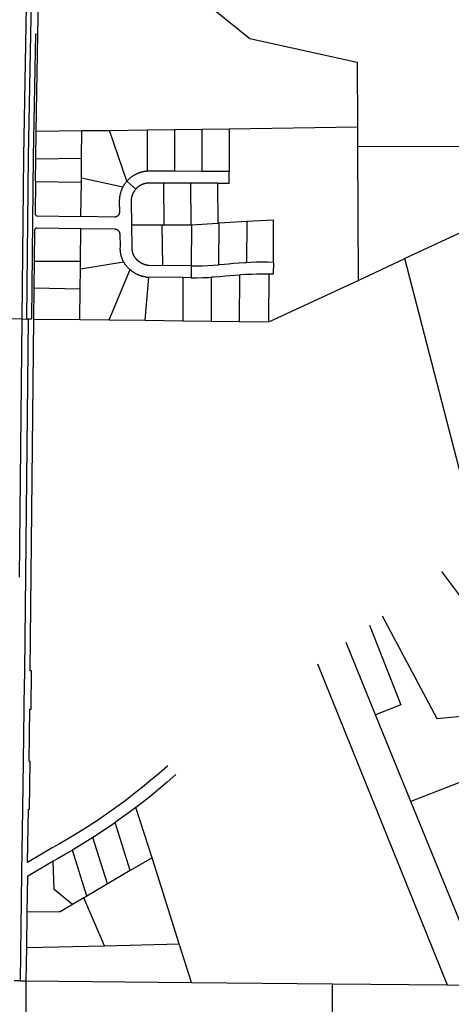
# Model space of a CAD drawing. Header units: feet. Extents: x 1267057 to 1687180, y 157668 to 661817.
# Tile 107 of 157: x 1363650 to 1365462, y 636673 to 640807. Entities that reach past the tile are written whole.
import ezdxf

# ---------------------------------------------------------------- set-up
doc = ezdxf.new("R2010")
doc.units = ezdxf.units.FT
doc.header["$MEASUREMENT"] = 0
doc.layers.add('eatpar', color=32, linetype='Continuous')

msp = doc.modelspace()

# ---------------------------------------------------------------- linework, layer by layer
at = {"layer": 'eatpar'}
for p, q in [((1363718.6, 640339.4), (1363726.1, 640745.3)), ((1363717.1, 640223.3), (1363718.6, 640339.4)), ((1363718.6, 640339.4), (1363910.8, 640341)), ((1363909.5, 640224.9), (1363910.8, 640341)), ((1363910.8, 640341), (1364026.4, 640341.9)), ((1364026.4, 640341.9), (1364184.8, 640344.1)), ((1364099.5, 640128.6), (1364026.4, 640341.9)), ((1364184.8, 640344.1), (1364184.4, 640170.3)), ((1364184.8, 640344.1), (1364299.9, 640345.8)), ((1364299.9, 640345.8), (1364299.4, 640170.4)), ((1364299.9, 640345.8), (1364414.9, 640347.3)), ((1364414.9, 640347.3), (1364414.4, 640170.1)), ((1364414.9, 640347.3), (1364529.9, 640348.9)), ((1364529.9, 640348.9), (1364529.4, 640169.9)), ((1364529.9, 640348.9), (1365068.2, 640356.4)), ((1365068.2, 640356.4), (1365068.6, 640273.1)), ((1365747.4, 640275.8), (1365068.6, 640273.1)), ((1365068.6, 640273.1), (1365070.8, 639712.4)), ((1363715.9, 640127.3), (1363717.1, 640223.3)), ((1363717.1, 640223.3), (1363909.5, 640224.9)), ((1363908.6, 640141), (1363909.5, 640224.9)), ((1364414.4, 640170.1), (1364299.4, 640170.4)), ((1364529.4, 640169.9), (1364414.4, 640170.1)), ((1363715.9, 640127.3), (1363908.5, 640124.4)), ((1363908.5, 640124.4), (1363908.6, 640141)), ((1364082.4, 640103.8), (1363908.6, 640141)), ((1364099.5, 640128.6), (1364137.4, 640095.9)), ((1363907, 639980.4), (1363908.5, 640124.4)), ((1364367.6, 640120.2), (1364254.1, 640120.5)), ((1364254.1, 640120.5), (1364255.1, 639945.5)), ((1364481.1, 640120), (1364367.6, 640120.2)), ((1364367.6, 640120.2), (1364368.6, 639945.2)), ((1364481.1, 640120), (1364482.1, 639952.1)), ((1363905, 639792.3), (1363906.5, 639930.4)), ((1364118.6, 639945.8), (1364248.6, 639945.5)), ((1364248.6, 639945.5), (1364255.1, 639945.5)), ((1364250.5, 639774.8), (1364248.6, 639945.5)), ((1364255.1, 639945.5), (1364368.6, 639945.2)), ((1364368.6, 639945.2), (1364371.2, 639945.4)), ((1364371.2, 639945.4), (1364370.5, 639773.6)), ((1364371.2, 639945.4), (1364482.1, 639952.1)), ((1364486.1, 639952.3), (1364482.1, 639952.1)), ((1364486.1, 639952.3), (1364485.2, 639777.1)), ((1364603, 639959.2), (1364486.1, 639952.3)), ((1364603, 639959.2), (1364602.1, 639786.6)), ((1365070.8, 639712.4), (1365267.5, 639803.8)), ((1365564, 638654.4), (1365267.5, 639803.8)), ((1363710.9, 639680.9), (1363712, 639792.4)), ((1363712, 639792.4), (1363905, 639792.3)), ((1363903.8, 639677.4), (1363904.6, 639761.4)), ((1363904.6, 639761.4), (1363905, 639792.3)), ((1363904.6, 639761.4), (1364085.4, 639790.6)), ((1364024.9, 639546.1), (1364113.1, 639757.5)), ((1364370.5, 639773.6), (1364250.5, 639774.8)), ((1364370.5, 639773.6), (1364370.2, 639723.6)), ((1364176.8, 639544.6), (1364192.1, 639725.4)), ((1364335.2, 639723.9), (1364192.1, 639725.4)), ((1364335.2, 639723.9), (1364334.4, 639542.9)), ((1364370.2, 639723.6), (1364335.2, 639723.9)), ((1364454.2, 639725.1), (1364453.4, 639541.4)), ((1364572.2, 639734.6), (1364571.4, 639539.9)), ((1364696.2, 639538.4), (1364697.1, 639738.1)), ((1363709.5, 639549.3), (1363710.9, 639680.9)), ((1363710.9, 639680.9), (1363903.8, 639677.4)), ((1363902.5, 639547.4), (1363903.8, 639677.4)), ((1364696.2, 639538.4), (1365070.8, 639712.4)), ((1361536.2, 639602.1), (1363659.5, 639550.2)), ((1363648.2, 638465.4), (1363659.5, 639550.2)), ((1363659.5, 639550.2), (1363679.5, 639549.7)), ((1363679.5, 639549.7), (1363684.5, 639549.6)), ((1363709.5, 639549.3), (1363902.5, 639547.4)), ((1363902.5, 639547.4), (1364024.9, 639546.1)), ((1364024.9, 639546.1), (1364176.8, 639544.6)), ((1364176.8, 639544.6), (1364334.4, 639542.9)), ((1364334.4, 639542.9), (1364453.4, 639541.4)), ((1364453.4, 639541.4), (1364571.4, 639539.9)), ((1364571.4, 639539.9), (1364696.2, 639538.4)), ((1365144.1, 637887.4), (1365020.2, 638191.1)), ((1364900.9, 638102), (1365444.6, 636753.6)), ((1365292.8, 637523.5), (1365144.1, 637887.4)), ((1365607.6, 636752.1), (1365292.8, 637523.5)), ((1364205.4, 637287.3), (1364138.1, 637499.5)), ((1364114.2, 637233.9), (1364050.5, 637435.3)), ((1363956.9, 637372.6), (1363956.5, 637373.9)), ((1364018.4, 637178.9), (1363956.9, 637372.6)), ((1363931.9, 637127), (1363870.8, 637319.8)), ((1364205.4, 637287.3), (1364114.2, 637233.9)), ((1364319.9, 636926.2), (1364205.4, 637287.3)), ((1364114.2, 637233.9), (1363931.9, 637127)), ((1363919.1, 637119.5), (1363871.8, 637091.8)), ((1363931.9, 637127), (1363919.1, 637119.5)), ((1364006, 636918.4), (1363919.1, 637119.5)), ((1363679.8, 637059.1), (1363677.8, 636910.4)), ((1363677.8, 636910.4), (1363675.9, 636770.6)), ((1363677.8, 636910.4), (1364006, 636918.4)), ((1364006, 636918.4), (1364319.9, 636926.2)), ((1364371.4, 636763.9), (1364319.9, 636926.2)), ((1363650.9, 636770.8), (1363625.9, 636771.7)), ((1363650.9, 636770.8), (1363675.9, 636770.6)), ((1363675.9, 636770.6), (1364371.4, 636763.9)), ((1364371.4, 636763.9), (1364964.1, 636758.2)), ((1364949.8, 634110.5), (1364964.1, 636758.2)), ((1364964.1, 636758.2), (1365444.6, 636753.6)), ((1365444.6, 636753.6), (1365607.6, 636752.1))]:
    msp.add_line(p, q, dxfattribs=at)
for points in [[(1364357.4, 642021.9), (1364344.4, 641319.9), (1364361.2, 641035.6), (1364457.5, 640855.6), (1364615.6, 640727.9), (1365067.1, 640628.2), (1365068.2, 640356.4)], [(1363659.5, 639550.2), (1363666.6, 640232), (1363685.8, 641258.1), (1363688.9, 641927.8)], [(1363679.5, 639549.7), (1363686.6, 640231.8), (1363705.8, 641257.8), (1363708.9, 641927.3), (1363738.9, 641926.8)], [(1363726.1, 640745.3), (1363735.8, 641257.4), (1363738.9, 641926.8)], [(1363726.1, 640745.3), (1363716.1, 640745.5), (1363706.6, 640231.4), (1363699.5, 639549.4), (1363684.5, 639549.6)], [(1364184.4, 640170.3), (1364182.4, 640170.2), (1364180.2, 640169.9), (1364178, 640169.8), (1364175.9, 640169.4), (1364173.8, 640169.1), (1364171.6, 640168.8), (1364169.4, 640168.4), (1364167.2, 640167.9), (1364165.1, 640167.5), (1364163, 640167), (1364160.9, 640166.4), (1364158.9, 640165.9), (1364156.8, 640165.2), (1364154.6, 640164.6), (1364152.6, 640163.9), (1364150.5, 640163.2), (1364148.5, 640162.4), (1364146.4, 640161.6), (1364144.4, 640160.8), (1364142.4, 640159.9), (1364140.4, 640159), (1364138.5, 640158.1), (1364136.5, 640157.1), (1364134.6, 640156.1), (1364132.6, 640155.1), (1364130.8, 640154), (1364128.9, 640152.9), (1364127, 640151.8), (1364125.1, 640150.6), (1364123.4, 640149.4), (1364121.5, 640148.2), (1364119.8, 640146.9), (1364118, 640145.6), (1364116.2, 640144.3), (1364114.5, 640142.9), (1364112.9, 640141.6), (1364111.2, 640140.1), (1364109.6, 640138.7), (1364108, 640137.2), (1364106.4, 640135.8), (1364104.8, 640134.2), (1364103.2, 640132.7), (1364101.8, 640131.1), (1364100.2, 640129.5), (1364099.5, 640128.6)], [(1364299.4, 640170.4), (1364193.2, 640170.6), (1364191.1, 640170.6), (1364188.9, 640170.6), (1364186.8, 640170.4), (1364184.4, 640170.3)], [(1364481.1, 640120), (1364529.4, 640119.9), (1364529.4, 640169.9)], [(1363715.9, 640127.3), (1363714.1, 639993.3), (1363714.1, 639992.2), (1363714.4, 639991.2), (1363714.6, 639990.2), (1363715, 639989.2), (1363715.4, 639988.2), (1363716, 639987.4), (1363716.6, 639986.6), (1363717.4, 639985.8), (1363718.2, 639985.1), (1363719.1, 639984.5), (1363720.1, 639984), (1363721.1, 639983.6), (1363722.1, 639983.4), (1363723.1, 639983.2), (1363907, 639980.4)], [(1364099.5, 640128.6), (1364098, 640126.8), (1364096.5, 640125.1), (1364095.1, 640123.4), (1364093.9, 640121.8), (1364092.5, 640120), (1364091.2, 640118.2), (1364090, 640116.4), (1364088.8, 640114.6), (1364087.6, 640112.8), (1364086.4, 640110.9), (1364085.2, 640109.1), (1364084.2, 640107.2), (1364083.1, 640105.3), (1364082.4, 640103.8)], [(1364082.4, 640103.8), (1364081.1, 640101.4), (1364080.1, 640099.4), (1364079.2, 640097.5), (1364078.4, 640095.5), (1364077.5, 640093.5), (1364076.8, 640091.4), (1364075.9, 640089.4), (1364075.1, 640087.4), (1364074.5, 640085.3), (1364073.8, 640083.2), (1364073.1, 640081.1), (1364072.5, 640079.1), (1364072, 640076.9), (1364071.5, 640074.8), (1364071, 640072.7), (1364070.5, 640070.6), (1364070.1, 640068.4), (1364069.8, 640066.2), (1364069.4, 640064.1), (1364069.1, 640061.9), (1364068.8, 640059.8), (1364068.6, 640057.6), (1364068.4, 640055.4), (1364068.2, 640053.2), (1364068.1, 640051.1), (1364068, 640048.9), (1364068, 640046.8), (1364068, 640044.9), (1364068.4, 639998.3), (1364068.4, 639996.8), (1364068.2, 639995.8), (1364068.1, 639994.8), (1364067.9, 639993.8), (1364067.6, 639992.7), (1364067.2, 639991.7), (1364066.9, 639990.8), (1364066.5, 639989.8), (1364066, 639988.8), (1364065.5, 639987.9), (1364065, 639987.1), (1364064.4, 639986.2), (1364063.8, 639985.4), (1364063, 639984.6), (1364062.2, 639983.8), (1364061.5, 639983.1), (1364060.5, 639982.2), (1364059.6, 639981.6), (1364058.8, 639981.1), (1364057.8, 639980.6), (1364056.9, 639980.1), (1364055.6, 639979.5), (1364054.6, 639979.2), (1364053.6, 639978.9), (1364052.6, 639978.6), (1364051.5, 639978.4), (1364050.5, 639978.3), (1364049.5, 639978.2), (1364048, 639978.2), (1363907, 639980.4)], [(1364137.4, 640095.9), (1364136, 640094.3), (1364135.1, 640093.3), (1364134.2, 640092.3), (1364133.5, 640091.3), (1364132.8, 640090.2), (1364132, 640089.2), (1364131.2, 640088.1), (1364130.5, 640087), (1364129.8, 640085.9), (1364129, 640084.8), (1364128.4, 640083.7), (1364127.8, 640082.6), (1364127.1, 640081.4), (1364126.5, 640080.2), (1364125.9, 640079.1), (1364125.2, 640077.9), (1364124.8, 640076.8), (1364124.2, 640075.6), (1364123.8, 640074.3), (1364123.2, 640073.1), (1364122.8, 640071.9), (1364122.2, 640070.7), (1364121.9, 640069.4), (1364121.5, 640068.2), (1364121.1, 640066.9), (1364120.8, 640065.7), (1364120.4, 640064.4), (1364120.1, 640063.1), (1364119.8, 640061.9), (1364119.5, 640060.6), (1364119.2, 640059.3), (1364119, 640058), (1364118.9, 640056.8), (1364118.6, 640055.4), (1364118.5, 640054.1), (1364118.4, 640052.8), (1364118.2, 640051.5), (1364118.1, 640050.2), (1364118.1, 640048.9), (1364118, 640047.6), (1364118, 640046.3), (1364118, 640045.2), (1364118.6, 639945.8)], [(1364254.1, 640120.5), (1364193.1, 640120.6), (1364191.9, 640120.6), (1364190.5, 640120.6), (1364189.2, 640120.5), (1364187.9, 640120.4), (1364186.6, 640120.4), (1364185.4, 640120.2), (1364184, 640120.1), (1364182.8, 640119.9), (1364181.4, 640119.8), (1364180.1, 640119.5), (1364178.9, 640119.2), (1364177.6, 640119), (1364176.2, 640118.8), (1364175, 640118.4), (1364173.8, 640118.1), (1364172.5, 640117.8), (1364171.2, 640117.4), (1364170, 640117), (1364168.8, 640116.6), (1364167.5, 640116.2), (1364166.2, 640115.7), (1364165, 640115.2), (1364163.9, 640114.8), (1364162.6, 640114.2), (1364161.5, 640113.7), (1364160.2, 640113.1), (1364159.1, 640112.5), (1364158, 640111.9), (1364156.8, 640111.3), (1364155.6, 640110.7), (1364154.5, 640110), (1364153.4, 640109.3), (1364152.2, 640108.6), (1364151.2, 640107.9), (1364150.1, 640107.2), (1364149, 640106.4), (1364148, 640105.6), (1364147, 640104.8), (1364145.9, 640104), (1364144.9, 640103.2), (1364143.9, 640102.3), (1364143, 640101.5), (1364142, 640100.6), (1364141, 640099.7), (1364140.1, 640098.8), (1364139.1, 640097.9), (1364138.2, 640096.9), (1364137.4, 640095.9)], [(1364715, 639787.7), (1364715.9, 639965.8), (1364603, 639959.2)], [(1363712, 639792.4), (1363713.4, 639924.2), (1363713.6, 639925.2), (1363713.9, 639926.2), (1363714.2, 639927.2), (1363714.8, 639928.2), (1363715.2, 639929.1), (1363715.9, 639929.9), (1363716.6, 639930.6), (1363717.5, 639931.2), (1363718.4, 639931.8), (1363719.2, 639932.3), (1363720.4, 639932.8), (1363721.5, 639933), (1363722.5, 639933.1), (1363723.5, 639933.2), (1363906.5, 639930.4)], [(1363906.5, 639930.4), (1364049, 639928.2), (1364050.2, 639928.1), (1364051.4, 639928), (1364052.4, 639927.8), (1364053.5, 639927.6), (1364054.5, 639927.3), (1364055.6, 639927), (1364056.6, 639926.6), (1364057.6, 639926.1), (1364058.6, 639925.7), (1364059.6, 639925.1), (1364060.5, 639924.5), (1364061.4, 639923.9), (1364062.2, 639923.2), (1364063, 639922.4), (1364063.9, 639921.7), (1364064.6, 639920.9), (1364065.2, 639920), (1364065.9, 639919.1), (1364066.5, 639918.2), (1364067.1, 639917.2), (1364067.6, 639916.2), (1364068, 639915.2), (1364068.4, 639914.2), (1364068.8, 639913.2), (1364069, 639912.1), (1364069.2, 639911.1), (1364069.5, 639909.9), (1364069.5, 639908.9), (1364069.6, 639907.8), (1364071.1, 639854.1), (1364071, 639852.1), (1364071, 639850.2), (1364070.9, 639848.2), (1364070.9, 639846.3), (1364070.9, 639844.4), (1364070.9, 639842.4), (1364071, 639840.5), (1364071.1, 639838.6), (1364071.2, 639836.6), (1364071.4, 639834.7), (1364071.6, 639832.8), (1364071.9, 639830.8), (1364072.1, 639828.9), (1364072.4, 639827), (1364072.8, 639825.1), (1364073.1, 639823.2), (1364073.5, 639821.2), (1364074, 639819.4), (1364074.5, 639817.5), (1364075, 639815.6), (1364075.5, 639813.8), (1364076.1, 639811.9), (1364076.6, 639810.1), (1364077.2, 639808.2), (1364078, 639806.4), (1364078.6, 639804.6), (1364079.4, 639802.8), (1364080.1, 639801), (1364081, 639799.2), (1364081.8, 639797.5), (1364082.6, 639795.8), (1364083.5, 639794), (1364084.5, 639792.3), (1364085.4, 639790.6)], [(1364118.6, 639945.8), (1364121.1, 639852.9), (1364121, 639851.8), (1364121, 639850.6), (1364120.9, 639849.5), (1364120.9, 639848.4), (1364120.9, 639847.2), (1364120.9, 639846.1), (1364120.9, 639845), (1364120.9, 639843.9), (1364121, 639842.8), (1364121, 639841.6), (1364121.1, 639840.5), (1364121.2, 639839.4), (1364121.4, 639838.2), (1364121.6, 639837.1), (1364121.8, 639836), (1364122, 639834.9), (1364122.1, 639833.8), (1364122.4, 639832.7), (1364122.6, 639831.6), (1364123, 639830.5), (1364123.2, 639829.4), (1364123.5, 639828.3), (1364123.9, 639827.2), (1364124.2, 639826.1), (1364124.6, 639825.1), (1364125, 639824), (1364125.4, 639822.9), (1364125.9, 639821.9), (1364126.2, 639820.9), (1364126.8, 639819.9), (1364127.2, 639818.8), (1364127.8, 639817.8), (1364128.2, 639816.8), (1364128.8, 639815.8), (1364129.2, 639814.8), (1364129.9, 639813.8), (1364130.5, 639812.9), (1364131, 639811.9), (1364131.6, 639810.9), (1364132.2, 639810), (1364133, 639809.1), (1364134.4, 639807.1), (1364135.4, 639806), (1364136.2, 639804.8), (1364137.2, 639803.8), (1364138.2, 639802.6), (1364139.2, 639801.6), (1364140.2, 639800.5), (1364141.2, 639799.4), (1364142.4, 639798.4), (1364143.4, 639797.4), (1364144.5, 639796.4), (1364145.6, 639795.4), (1364146.8, 639794.5), (1364147.9, 639793.6), (1364149.1, 639792.7), (1364150.2, 639791.8), (1364151.5, 639790.9), (1364152.6, 639790.1), (1364153.9, 639789.2), (1364155.1, 639788.4), (1364156.4, 639787.6), (1364157.6, 639786.9), (1364158.9, 639786.1), (1364160.2, 639785.4), (1364161.5, 639784.8), (1364162.9, 639784.1), (1364164.1, 639783.4), (1364165.5, 639782.8), (1364166.9, 639782.2), (1364168.2, 639781.6), (1364169.6, 639781.1), (1364171, 639780.5), (1364172.4, 639780), (1364173.8, 639779.6), (1364175.1, 639779.1), (1364176.5, 639778.6), (1364178, 639778.2), (1364179.4, 639777.9), (1364180.9, 639777.5), (1364182.2, 639777.2), (1364183.8, 639776.9), (1364185.1, 639776.6), (1364186.6, 639776.3), (1364188.1, 639776.1), (1364189.5, 639775.9), (1364191, 639775.7), (1364192.5, 639775.6), (1364194, 639775.6), (1364250.5, 639774.8)], [(1365660.9, 639863.7), (1365590.8, 639954), (1365267.5, 639803.8)], [(1364085.4, 639790.6), (1364086.4, 639788.9), (1364087.4, 639787.2), (1364088.4, 639785.6), (1364089.5, 639784), (1364090.5, 639782.4), (1364091.6, 639780.8), (1364092.8, 639779.2), (1364093.8, 639777.9), (1364095.1, 639776.1), (1364096.6, 639774.2), (1364098.1, 639772.4), (1364099.8, 639770.7), (1364101.2, 639768.9), (1364102.9, 639767.2), (1364104.5, 639765.5), (1364106.1, 639763.8), (1364107.9, 639762.2), (1364109.5, 639760.6), (1364111.2, 639759), (1364113.1, 639757.5)], [(1364113.1, 639757.5), (1364114.9, 639756), (1364116.8, 639754.5), (1364118.5, 639753.1), (1364120.4, 639751.6), (1364122.4, 639750.2), (1364124.2, 639748.9), (1364126.2, 639747.6), (1364128.1, 639746.3), (1364130.1, 639745.1), (1364132.1, 639743.8), (1364134.2, 639742.7), (1364136.2, 639741.5), (1364138.4, 639740.4), (1364140.4, 639739.3), (1364142.5, 639738.3), (1364144.6, 639737.3), (1364146.8, 639736.4), (1364149, 639735.4), (1364151.1, 639734.6), (1364153.4, 639733.7), (1364155.5, 639732.9), (1364157.8, 639732.1), (1364160, 639731.4), (1364162.2, 639730.7), (1364164.5, 639730.1), (1364166.8, 639729.4), (1364169, 639728.9), (1364171.4, 639728.4), (1364173.6, 639727.9), (1364176, 639727.4), (1364178.2, 639727), (1364180.6, 639726.6), (1364182.9, 639726.3), (1364185.2, 639726), (1364187.6, 639725.8), (1364189.9, 639725.6), (1364192.1, 639725.4)], [(1364370.5, 639773.6), (1364393.9, 639773.4), (1364417.1, 639773.8), (1364440.2, 639774.5), (1364463.5, 639775.6), (1364485.2, 639777.1)], [(1364602.1, 639786.6), (1364595.9, 639786.4), (1364572, 639784.8), (1364548.2, 639782.9), (1364527.2, 639780.8), (1364509.9, 639779.1), (1364486.8, 639777.2), (1364485.2, 639777.1)], [(1364715, 639787.7), (1364691.1, 639788.2), (1364667.2, 639788.4), (1364643.5, 639788.1), (1364619.6, 639787.4), (1364602.1, 639786.6)], [(1364715, 639787.7), (1364714.8, 639737.7), (1364697.1, 639738.1)], [(1364370.2, 639723.6), (1364394.2, 639723.4), (1364418.4, 639723.8), (1364442.5, 639724.6), (1364454.2, 639725.1)], [(1364572.2, 639734.6), (1364553.6, 639733.2), (1364532.5, 639731.1), (1364514.6, 639729.3), (1364490.6, 639727.3), (1364466.6, 639725.8), (1364454.2, 639725.1)], [(1364697.1, 639738.1), (1364691.8, 639738.2), (1364668.8, 639738.4), (1364645.6, 639738.2), (1364622.6, 639737.5), (1364599.6, 639736.4), (1364576.6, 639735), (1364572.2, 639734.6)], [(1363684.5, 639549.6), (1363669.2, 638072.6), (1363667.5, 637937.6), (1363667.1, 637912.6), (1363663.9, 637692.7), (1363660.9, 637492.7), (1363656.9, 637222.7), (1363650.9, 636770.8)], [(1364272, 637674.5), (1364236.8, 637643.6), (1364201, 637613.2), (1364164.8, 637583.6), (1364128, 637554.5), (1364090.8, 637526.1), (1364052.9, 637498.4), (1364014.6, 637471.3), (1363976, 637444.9), (1363936.8, 637419.1), (1363897.1, 637394.1), (1363857.1, 637369.8), (1363816.6, 637346.1), (1363786.2, 637328.9), (1363682.6, 637268.1), (1363685.9, 637492.3), (1363690.9, 637492.2), (1363693.9, 637692.2), (1363688.9, 637692.3), (1363692.1, 637912.3), (1363697.1, 637912.2), (1363699.2, 638072.2), (1363694.2, 638072.3), (1363709.5, 639549.3)], [(1365421.4, 638489.4), (1365556, 638311.2), (1365640, 638282.1), (1365725.9, 638351.5)], [(1365172.6, 638303.6), (1365401.2, 637872.8), (1365505.1, 637882.9), (1365573.8, 637821.2), (1365570.2, 637696.8), (1365579.4, 637636.2), (1365292.8, 637523.5)], [(1365119, 638263.9), (1365250.4, 637929.6), (1365144.1, 637887.4)], [(1364304.9, 637636.9), (1364269, 637605.4), (1364232.8, 637574.6), (1364195.8, 637544.4), (1364158.4, 637514.9), (1364138.1, 637499.5)], [(1364138.1, 637499.5), (1364120.4, 637485.9), (1364082, 637457.7), (1364050.5, 637435.3)], [(1364050.5, 637435.3), (1364043.1, 637430.1), (1364003.8, 637403.2), (1363963.9, 637377.1), (1363956.9, 637372.6)], [(1363956.9, 637372.6), (1363923.5, 637351.6), (1363882.8, 637326.8), (1363870.8, 637319.8)], [(1363870.8, 637319.8), (1363841.6, 637302.8), (1363810.6, 637285.2), (1363789.9, 637273.1)], [(1363789.9, 637273.1), (1363681.8, 637209.7), (1363679.8, 637059.1)], [(1363871.8, 637091.8), (1363794.6, 637155.2), (1363789.9, 637273.1)], [(1363871.8, 637091.8), (1363819.1, 637060.9), (1363679.8, 637059.1)], [(1363675.9, 636770.6), (1363664.9, 634136.1), (1364949.8, 634110.5)]]:
    msp.add_lwpolyline(points, dxfattribs=at)

doc.saveas('drawing.dxf')
